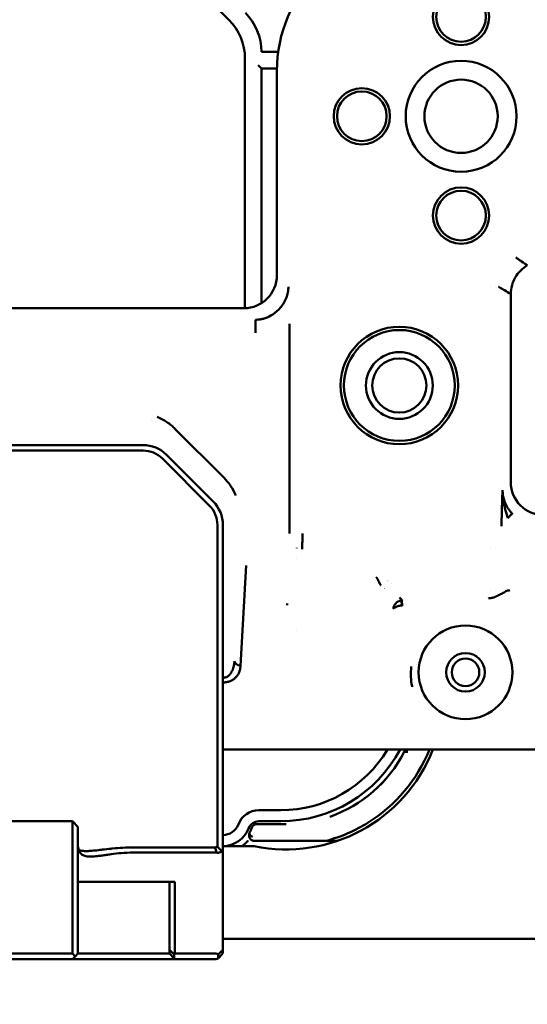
# Model space of a CAD drawing. Header units: millimetres. Extents: x 0 to 14369, y -869 to 2970.
# Tile 252 of 256: x 2051 to 2097, y 136 to 225. Entities that reach past the tile are written whole.
import ezdxf

# ---------------------------------------------------------------- set-up
doc = ezdxf.new("R2010")
doc.units = ezdxf.units.MM
doc.header["$LTSCALE"] = 10
doc.layers.add('Detailumgrenzung (ISO)', color=7, linetype='Continuous', lineweight=25)
doc.layers.add('Sichtbar (ISO)', color=7, linetype='Continuous', lineweight=50)

# ---------------------------------------------------------------- blocks, each defined once
blk = doc.blocks.new('2DDetail3')
at = {"layer": 'Detailumgrenzung (ISO)'}
blk.add_circle((191.4219, 29.8398), 30.9875, dxfattribs=at)

msp = doc.modelspace()

# ---------------------------------------------------------------- linework, layer by layer
at = {"layer": 'Sichtbar (ISO)'}
for p, q in [((2061.982, 233.109), (2070.053, 225.038)), ((2071.518, 221.503), (2071.518, 198.886)), ((2071.518, 221.503), (2071.518, 198.886)), ((2074.538, 222.124), (2073.018, 222.124)), ((2072.718, 220.924), (2073.018, 220.624)), ((2073.018, 199.345), (2073.018, 220.624)), ((2073.018, 220.624), (2073.018, 199.345)), ((2073.018, 220.624), (2074.419, 220.624)), ((2074.417, 220.385), (2074.417, 201.88)), ((2093.782, 200.839), (2093.782, 200.839)), ((2095.618, 183.13), (2095.618, 200.179)), ((2071.421, 198.885), (2009.958, 198.885)), ((2072.462, 196.645), (2072.462, 197.844)), ((2075.55, 178.474), (2075.551, 197.469)), ((2063.018, 188.673), (2063.018, 188.672)), ((2063.127, 188.634), (2063.127, 188.634)), ((2065.169, 187.965), (2069.602, 183.533)), ((2062.275, 186.485), (2016.76, 186.485)), ((2062.275, 185.985), (2016.76, 185.985)), ((2064.043, 185.252), (2068.285, 181.01)), ((2068.639, 181.363), (2064.396, 185.606)), ((2069.018, 161.896), (2069.018, 179.242)), ((2069.518, 161.896), (2069.518, 179.242)), ((2076.22, 177.158), (2076.22, 177.151)), ((2093.816, 177.151), (2093.816, 177.153)), ((2076.22, 176.199), (2076.22, 176.197)), ((2071.642, 175.559), (2071.123, 166.487)), ((2083.757, 173.916), (2083.757, 173.916)), ((2084.803, 173.937), (2084.803, 173.937)), ((2093.816, 173.28), (2093.816, 173.28)), ((2093.54, 172.662), (2093.54, 172.662)), ((2093.644, 172.607), (2093.643, 172.608)), ((2093.656, 172.601), (2093.656, 172.601)), ((2093.816, 172.617), (2093.816, 172.621)), ((2085.779, 171.91), (2085.758, 171.917)), ((2076.22, 169.696), (2076.22, 169.695)), ((2069.018, 161.896), (2069.018, 161.323)), ((2069.518, 161.896), (2069.518, 161.609)), ((2069.518, 160.84), (2069.518, 161.609)), ((2069.018, 160.553), (2069.018, 161.323)), ((2069.518, 159.98), (2069.518, 160.84)), ((2069.018, 159.98), (2069.018, 160.553)), ((2069.018, 154.885), (2069.018, 159.98)), ((2069.518, 154.885), (2069.518, 159.98)), ((2069.518, 158.885), (2073.842, 158.885)), ((2074.67, 158.885), (2073.842, 158.885)), ((2074.67, 158.885), (2074.735, 158.885)), ((2074.735, 158.885), (2075.977, 158.885)), ((2084.065, 158.885), (2075.977, 158.885)), ((2084.065, 158.885), (2085.308, 158.885)), ((2085.373, 158.885), (2085.308, 158.885)), ((2086.201, 158.885), (2085.373, 158.885)), ((2127.304, 158.885), (2086.201, 158.885)), ((2085.959, 158.685), (2086.294, 158.685)), ((2086.294, 158.685), (2085.959, 158.685)), ((2069.018, 150.09), (2069.018, 154.885)), ((2069.518, 149.595), (2069.518, 154.885)), ((2072.787, 153.385), (2074.768, 153.385)), ((2044.518, 152.385), (2055.868, 152.385)), ((2055.868, 152.385), (2056.368, 151.885)), ((2055.868, 152.385), (2055.868, 152.092)), ((2055.868, 152.092), (2055.868, 146.677)), ((2056.368, 151.885), (2056.368, 151.738)), ((2056.368, 146.324), (2056.368, 151.738)), ((2075.268, 152.135), (2072.61, 152.135)), ((2072.61, 152.135), (2075.268, 152.135)), ((2072.787, 152.385), (2074.768, 152.385)), ((2068.811, 150.015), (2061.368, 150.015)), ((2069.518, 150.135), (2072.354, 150.135)), ((2072.386, 150.606), (2078.829, 150.606)), ((2078.829, 150.606), (2072.386, 150.606)), ((2078.829, 150.606), (2079.9, 150.606)), ((2079.9, 150.606), (2078.829, 150.606)), ((2061.368, 149.547), (2068.893, 149.547)), ((2069.518, 149.595), (2069.518, 140.614)), ((2055.868, 146.677), (2055.868, 145.97)), ((2056.368, 146.885), (2061.368, 146.885)), ((2065.168, 146.885), (2061.368, 146.885)), ((2064.668, 140.738), (2064.668, 146.885)), ((2065.168, 146.885), (2065.168, 140.385)), ((2055.868, 145.97), (2055.868, 140.385)), ((2056.368, 146.324), (2056.368, 145.97)), ((2056.368, 145.97), (2056.368, 140.385)), ((2147.605, 141.735), (2069.518, 141.735)), ((2055.868, 140.385), (2050.018, 140.385)), ((2055.868, 140.385), (2056.118, 140.135)), ((2055.868, 139.885), (2056.118, 140.135)), ((2056.368, 140.385), (2056.118, 140.135)), ((2056.368, 140.385), (2064.668, 140.385)), ((2064.668, 140.738), (2064.668, 140.385)), ((2065.094, 140.311), (2064.668, 140.738)), ((2064.668, 140.385), (2065.094, 139.958)), ((2065.094, 140.311), (2065.168, 140.385)), ((2065.094, 139.958), (2065.094, 140.311)), ((2068.893, 140.385), (2065.168, 140.385)), ((2069.091, 140.31), (2069.091, 139.959)), ((2069.43, 140.65), (2069.106, 140.326)), ((2069.106, 139.972), (2069.43, 140.297)), ((2069.518, 140.614), (2069.518, 140.509)), ((2055.868, 139.885), (2049.518, 139.885)), ((2055.868, 139.885), (2065.168, 139.885)), ((2065.168, 139.885), (2065.094, 139.958)), ((2068.893, 139.885), (2065.168, 139.885))]:
    msp.add_line(p, q, dxfattribs=at)
for centre, radius in [((2091.117, 225.285), 2.55), ((2091.117, 225.285), 2.25), ((2091.117, 216.285), 5.025), ((2091.117, 216.285), 3.324), ((2082.117, 216.285), 2.55), ((2082.117, 216.285), 2.25), ((2091.117, 207.285), 2.55), ((2091.117, 207.285), 2.25), ((2085.518, 191.885), 5.325), ((2085.518, 191.885), 5.025), ((2085.518, 191.885), 3.025), ((2085.518, 191.885), 2.458), ((2091.518, 165.885), 4.25), ((2091.518, 165.885), 1.75), ((2091.518, 165.885), 1.25)]:
    msp.add_circle(centre, radius, dxfattribs=at)
for centre, radius, start, end in [((2087.018, 220.385), 12.601, 90, 180), ((2066.518, 221.503), 5, 0, 45), ((2066.518, 221.503), 5, 0, 45), ((2068.018, 222.124), 5, 0, 45), ((2068.018, 222.124), 5, 0, 45), ((2062.275, 183.485), 3, 45, 90), ((2062.275, 183.485), 2.5, 45, 90), ((2066.518, 179.242), 3, 0, 45), ((2066.518, 179.242), 2.5, 0, 45), ((2091.518, 165.885), 4.5, 170.49181, 170.52616), ((2091.518, 165.885), 4.5, 170.49181, 170.52616), ((2091.518, 165.885), 4.5, 9.47763, 9.5096), ((2091.518, 165.885), 4.5, 9.47763, 9.5096), ((2069.759, 168.491), 2.6, 282.67141, 282.6868), ((2075.287, 164.133), 11.981, 355.54063, 355.54072), ((2075.255, 164.136), 12.012, 355.54063, 355.54072), ((2075.268, 164.135), 14.3, 258.24311, 338.4611), ((2074.768, 164.635), 11.25, 270, 329.26213), ((2074.768, 164.635), 12.25, 270, 332.00544), ((2075.268, 164.135), 14, 301.99708, 337.97569), ((2075.268, 164.135), 14, 301.99708, 337.97569), ((2075.268, 164.135), 12, 332.98867, 334.05552), ((2075.268, 164.135), 12, 332.98867, 334.05552), ((2075.268, 164.135), 12, 289.1603, 332.98867), ((2075.268, 164.135), 12, 289.16678, 332.98867), ((2072.787, 151.385), 2, 90, 159.07517), ((2079.305, 152.516), 0.3, 109.1603, 109.32661), ((2075.268, 164.135), 12, 289.16362, 289.16678), ((2069.518, 152.635), 1.5, 270, 339.07517), ((2069.518, 152.635), 2.5, 270, 339.07517), ((2072.787, 151.385), 1, 90, 159.07517), ((2078.829, 150.906), 0.3, 270, 285.06855), ((2078.829, 150.906), 0.3, 270, 285.06855), ((2068.893, 140.085), 0.3, 48.83032, 90), ((2069.218, 140.509), 0.3, 315, 0), ((2068.893, 140.185), 0.3, 270, 311.16968), ((2068.893, 140.185), 0.3, 311.16968, 315)]:
    msp.add_arc(centre, radius, start, end, dxfattribs=at)
for centre, major_axis, ratio, start_param, end_param in [((2071.413, 201.889), (-2.127, 2.127), 0.997265, 2.357564, 3.925621), ((2098.622, 183.139), (-2.127, -2.127), 0.997265, 5.499157, 7.067214), ((2085.745, 171.662), (-1.98, -1.981), 0.997265, 4.391902, 4.391913), ((2071.182, 166.92), (-0.615, 0.032), 0.706623, 0.095865, 1.444081), ((2069.919, 152.476), (-0.93, -2.349), 0.917972, 1.447961, 1.64067), ((2070.061, 152.41), (0.934, 2.254), 0.886251, 4.603141, 4.802686), ((2076.486, 161.336), (11.368, 4.95), 0.882942, 4.545496, 4.879449), ((2068.893, 149.98), (0, -0.433), 0.693237, 6.283152, 6.456435), ((2069.218, 149.902), (0.299, -0.309), 0.07066, 5.570418, 6.356029), ((2068.893, 139.69), (0.277, 0.669), 0.171573, 0.392708, 0.459551), ((2069.218, 140.014), (0.277, 0.669), 0.171573, 5.890488, 6.676023), ((2069.218, 140.014), (0.277, 0.669), 0.171573, 5.727915, 5.890488), ((2069.219, 140.509), (0.026, -0.298), 0.997063, 1.484681, 1.647729)]:
    msp.add_ellipse(centre, major_axis=major_axis, ratio=ratio, start_param=start_param, end_param=end_param, dxfattribs=at)
for points, knots in [([(2097.122, 202.778), (2096.949, 202.893), (2096.776, 203.01), (2096.516, 203.184), (2096.429, 203.242), (2096.226, 203.379), (2096.135, 203.441), (2096.083, 203.477), (2096.082, 203.477), (2096.079, 203.479)], [-1.011014, -1.011014, -1.011014, -1.011014, -0.54446, -0.54446, -0.313465, -0.313465, 0, 0, 0.010293, 0.010293, 0.010293, 0.010293]), ([(2097.122, 202.778), (2096.896, 202.639), (2096.687, 202.475), (2096.319, 202.103), (2096.162, 201.898), (2095.903, 201.451), (2095.804, 201.213), (2095.663, 200.708), (2095.625, 200.445), (2095.618, 200.179)], [-0.3143041, -0.3143041, -0.3143041, -0.3143041, -0.2346558, -0.2346558, -0.1571766, -0.1571766, -0.0796972, -0.0796972, 0, 0, 0, 0]), ([(2075.445, 200.553), (2075.449, 200.599), (2075.454, 200.67), (2075.457, 200.754), (2075.458, 200.803), (2075.458, 200.827), (2075.458, 200.84)], [0.93891806, 0.93891806, 0.93891806, 0.93891806, 0.96871254, 0.98433903, 0.99216704, 0.9999985, 0.9999985, 0.9999985, 0.9999985]), ([(2095.618, 200.179), (2095.432, 200.289), (2095.245, 200.399), (2094.965, 200.564), (2094.873, 200.618), (2094.733, 200.701), (2094.688, 200.727), (2094.614, 200.771), (2094.587, 200.787), (2094.565, 200.799), (2094.508, 200.833), (2094.5, 200.838), (2094.499, 200.838), (2094.499, 200.838)], [0.000001, 0.000001, 0.000001, 0.000001, 1.070159, 1.070159, 1.603692, 1.603692, 1.87064, 1.87064, 2.016106, 2.016106, 2.056748, 2.056748, 2.05935, 2.05935, 2.05935, 2.05935]), ([(2072.888, 197.873), (2072.888, 197.873), (2072.888, 197.873), (2072.888, 197.873), (2072.888, 197.873), (2072.888, 197.873), (2072.888, 197.873), (2072.889, 197.873), (2072.889, 197.873), (2072.89, 197.873), (2072.891, 197.873), (2072.893, 197.873), (2072.894, 197.874), (2072.899, 197.874), (2072.903, 197.875), (2072.918, 197.877), (2072.929, 197.879), (2072.975, 197.887), (2073.009, 197.893), (2073.145, 197.922), (2073.246, 197.95), (2073.589, 198.065), (2073.823, 198.18), (2074.303, 198.494), (2074.544, 198.71), (2074.969, 199.217), (2075.151, 199.522), (2075.333, 199.996), (2075.379, 200.155), (2075.424, 200.386), (2075.435, 200.457), (2075.444, 200.542), (2075.445, 200.556), (2075.447, 200.572), (2075.447, 200.574), (2075.447, 200.577), (2075.447, 200.578), (2075.447, 200.579), (2075.447, 200.58), (2075.448, 200.581), (2075.448, 200.581), (2075.448, 200.581), (2075.448, 200.581), (2075.448, 200.581), (2075.448, 200.581), (2075.448, 200.581), (2075.448, 200.581), (2075.448, 200.581)], [0.0015033, 0.0015033, 0.0015033, 0.0015033, 0.0015157, 0.0015157, 0.0015531, 0.0015531, 0.0016286, 0.0016286, 0.0017782, 0.0017782, 0.0019532, 0.0019532, 0.0024087, 0.0024087, 0.0035746, 0.0035746, 0.0070666, 0.0070666, 0.0175473, 0.0175473, 0.0490419, 0.0490419, 0.1261019, 0.1261019, 0.2211108, 0.2211108, 0.3246376, 0.3246376, 0.3737597, 0.3737597, 0.3955229, 0.3955229, 0.3996025, 0.3996025, 0.4003343, 0.4003343, 0.4006088, 0.4006088, 0.4008093, 0.4008093, 0.4008688, 0.4008688, 0.4009061, 0.4009061, 0.4009247, 0.4009247, 0.4009322, 0.4009322, 0.4009322, 0.4009322]), ([(2065.169, 187.965), (2064.986, 188.149), (2064.737, 188.369), (2064.178, 188.743), (2063.931, 188.879), (2063.634, 189.012), (2063.592, 189.03), (2063.55, 189.048)], [-0.2005958, -0.2005958, -0.2005958, -0.2005958, -0.0841401, -0.0841401, 0, 0, 0.0136739, 0.0136739, 0.0136739, 0.0136739]), ([(2070.684, 181.913), (2070.683, 181.917), (2070.681, 181.922), (2070.555, 182.222), (2070.402, 182.508), (2069.992, 183.121), (2069.762, 183.372), (2069.602, 183.533)], [-0.1215708, -0.1215708, -0.1215708, -0.1215708, -0.1208238, -0.1208238, -0.0679904, -0.0679904, -0.0000087, -0.0000087, -0.0000087, -0.0000087]), ([(2094.792, 179.118), (2094.792, 179.158), (2094.792, 179.198), (2094.792, 179.238), (2094.792, 179.278), (2094.793, 179.318), (2094.793, 179.357), (2094.793, 179.436), (2094.794, 179.514), (2094.794, 179.591), (2094.795, 179.669), (2094.795, 179.745), (2094.796, 179.82), (2094.797, 179.896), (2094.798, 179.971), (2094.799, 180.044), (2094.8, 180.118), (2094.802, 180.191), (2094.803, 180.264), (2094.805, 180.336), (2094.806, 180.407), (2094.808, 180.478), (2094.81, 180.549), (2094.811, 180.619), (2094.813, 180.688), (2094.815, 180.757), (2094.817, 180.826), (2094.819, 180.894), (2094.833, 181.334), (2094.85, 181.744), (2094.869, 182.13), (2094.87, 182.16), (2094.872, 182.19), (2094.873, 182.219), (2094.875, 182.263), (2094.877, 182.307), (2094.88, 182.351), (2094.88, 182.365), (2094.881, 182.38), (2094.882, 182.394)], [0, 0, 0, 0, 0.03125, 0.03125, 0.03125, 0.0625, 0.0625, 0.0625, 0.125, 0.125, 0.125, 0.1875, 0.1875, 0.1875, 0.25, 0.25, 0.25, 0.3125, 0.3125, 0.3125, 0.375, 0.375, 0.375, 0.4375, 0.4375, 0.4375, 0.5, 0.5, 0.5, 0.90625, 0.90625, 0.90625, 0.9375, 0.9375, 0.9375, 0.984376, 0.984376, 0.984376, 1, 1, 1, 1]), ([(2095.355, 179.871), (2095.346, 179.898), (2095.338, 179.924), (2095.33, 179.951), (2095.308, 180.019), (2095.288, 180.088), (2095.267, 180.156), (2095.264, 180.167), (2095.261, 180.178), (2095.257, 180.189), (2095.241, 180.246), (2095.224, 180.303), (2095.208, 180.36), (2095.188, 180.428), (2095.169, 180.495), (2095.15, 180.563), (2095.131, 180.631), (2095.113, 180.698), (2095.096, 180.766), (2095.064, 180.888), (2095.035, 181.011), (2095.009, 181.133), (2095.007, 181.146), (2095.004, 181.159), (2095.001, 181.172), (2094.974, 181.308), (2094.951, 181.444), (2094.932, 181.58), (2094.923, 181.647), (2094.915, 181.715), (2094.908, 181.783), (2094.901, 181.851), (2094.895, 181.919), (2094.891, 181.987), (2094.889, 182.021), (2094.887, 182.055), (2094.886, 182.089), (2094.884, 182.123), (2094.883, 182.157), (2094.882, 182.191), (2094.882, 182.225), (2094.881, 182.259), (2094.881, 182.292), (2094.881, 182.309), (2094.881, 182.326), (2094.881, 182.343), (2094.881, 182.352), (2094.881, 182.36), (2094.881, 182.369), (2094.882, 182.377), (2094.882, 182.385), (2094.882, 182.394)], [0, 0, 0, 0, 0.0312632, 0.0312632, 0.0312632, 0.1119912, 0.1119912, 0.1119912, 0.1250556, 0.1250556, 0.1250556, 0.1927193, 0.1927193, 0.1927193, 0.2734474, 0.2734474, 0.2734474, 0.3541754, 0.3541754, 0.3541754, 0.5000345, 0.5000345, 0.5000345, 0.5156316, 0.5156316, 0.5156316, 0.6770877, 0.6770877, 0.6770877, 0.7578158, 0.7578158, 0.7578158, 0.8385439, 0.8385439, 0.8385439, 0.8789079, 0.8789079, 0.8789079, 0.9192719, 0.9192719, 0.9192719, 0.959636, 0.959636, 0.959636, 0.979818, 0.979818, 0.979818, 0.989909, 0.989909, 0.989909, 0.9998501, 0.9998501, 0.9998501, 0.9998501]), ([(2094.882, 182.394), (2094.882, 182.345), (2094.883, 182.296), (2094.885, 182.247), (2094.888, 182.198), (2094.891, 182.149), (2094.896, 182.1), (2094.905, 182.003), (2094.92, 181.906), (2094.939, 181.809), (2094.958, 181.713), (2094.981, 181.618), (2095.01, 181.524), (2095.038, 181.43), (2095.071, 181.337), (2095.109, 181.247), (2095.184, 181.065), (2095.276, 180.891), (2095.385, 180.728), (2095.44, 180.647), (2095.498, 180.568), (2095.56, 180.492), (2095.622, 180.416), (2095.688, 180.343), (2095.758, 180.274)], [0, 0, 0, 0, 0.0625, 0.0625, 0.0625, 0.125, 0.125, 0.125, 0.25, 0.25, 0.25, 0.375, 0.375, 0.375, 0.5, 0.5, 0.5, 0.75, 0.75, 0.75, 0.875, 0.875, 0.875, 1, 1, 1, 1]), ([(2095.758, 180.274), (2095.755, 180.272), (2095.746, 180.263), (2095.712, 180.228), (2095.654, 180.17), (2095.578, 180.094), (2095.512, 180.028), (2095.45, 179.966), (2095.397, 179.913), (2095.369, 179.885), (2095.355, 179.871)], [0, 0, 0, 0, 0.1250195, 0.250039, 0.500078, 0.6250975, 0.750117, 0.8751365, 0.9376463, 0.999871, 0.999871, 0.999871, 0.999871]), ([(2076.735, 178.474), (2076.735, 178.343), (2076.734, 178.212), (2076.731, 178.083), (2076.729, 177.955), (2076.726, 177.829), (2076.722, 177.708), (2076.719, 177.588), (2076.715, 177.472), (2076.712, 177.364), (2076.71, 177.309), (2076.708, 177.256), (2076.707, 177.206), (2076.706, 177.155), (2076.704, 177.106), (2076.703, 177.06)], [0, 0, 0, 0, 0.25, 0.25, 0.25, 0.5, 0.5, 0.5, 0.75, 0.75, 0.75, 0.875, 0.875, 0.875, 1, 1, 1, 1]), ([(2083.455, 174.495), (2083.456, 174.492), (2083.458, 174.489), (2083.46, 174.486), (2083.462, 174.483), (2083.463, 174.48), (2083.465, 174.477), (2083.469, 174.471), (2083.472, 174.465), (2083.476, 174.458), (2083.483, 174.446), (2083.49, 174.433), (2083.497, 174.42), (2083.504, 174.407), (2083.512, 174.394), (2083.519, 174.38), (2083.526, 174.367), (2083.533, 174.353), (2083.541, 174.339), (2083.555, 174.311), (2083.57, 174.282), (2083.585, 174.253)], [0, 0, 0, 0, 0.015625, 0.015625, 0.015625, 0.03125, 0.03125, 0.03125, 0.0625, 0.0625, 0.0625, 0.125, 0.125, 0.125, 0.1875, 0.1875, 0.1875, 0.25, 0.25, 0.25, 0.375, 0.375, 0.375, 0.375]), ([(2083.585, 174.253), (2083.6, 174.223), (2083.615, 174.193), (2083.63, 174.162), (2083.645, 174.132), (2083.661, 174.101), (2083.676, 174.07), (2083.692, 174.038), (2083.709, 174.007), (2083.725, 173.976), (2083.734, 173.96), (2083.742, 173.944), (2083.751, 173.929), (2083.759, 173.913), (2083.768, 173.897), (2083.776, 173.882), (2083.785, 173.866), (2083.794, 173.85), (2083.803, 173.835), (2083.807, 173.827), (2083.811, 173.819), (2083.816, 173.811), (2083.818, 173.807), (2083.82, 173.803), (2083.823, 173.799), (2083.825, 173.796), (2083.827, 173.792), (2083.829, 173.788)], [0.375, 0.375, 0.375, 0.375, 0.5, 0.5, 0.5, 0.625, 0.625, 0.625, 0.75, 0.75, 0.75, 0.8125, 0.8125, 0.8125, 0.875, 0.875, 0.875, 0.9375, 0.9375, 0.9375, 0.96875, 0.96875, 0.96875, 0.9843828, 0.9843828, 0.9843828, 1, 1, 1, 1]), ([(2094.518, 172.881), (2094.649, 172.934), (2094.844, 173.022), (2095.023, 173.13), (2095.186, 173.232), (2095.356, 173.29), (2095.473, 173.317), (2095.533, 173.327)], [0, 0, 0, 0, 0.270682, 0.461968, 0.645531, 0.823706, 1, 1, 1, 1]), ([(2084.983, 171.626), (2084.984, 171.649), (2084.985, 171.673), (2084.988, 171.697), (2084.991, 171.721), (2084.995, 171.745), (2085, 171.769), (2085.011, 171.817), (2085.026, 171.864), (2085.045, 171.91), (2085.065, 171.956), (2085.09, 172.001), (2085.118, 172.043), (2085.147, 172.086), (2085.18, 172.126), (2085.216, 172.164), (2085.222, 172.17), (2085.229, 172.176), (2085.235, 172.182), (2085.247, 172.194), (2085.26, 172.205), (2085.273, 172.217), (2085.293, 172.233), (2085.314, 172.249), (2085.335, 172.264), (2085.356, 172.279), (2085.378, 172.293), (2085.401, 172.305), (2085.412, 172.312), (2085.424, 172.318), (2085.435, 172.324), (2085.447, 172.33), (2085.458, 172.335), (2085.47, 172.341), (2085.482, 172.346), (2085.494, 172.351), (2085.506, 172.356), (2085.518, 172.361), (2085.53, 172.365), (2085.543, 172.369), (2085.555, 172.374), (2085.568, 172.377), (2085.58, 172.381), (2085.593, 172.384), (2085.605, 172.388), (2085.618, 172.39), (2085.631, 172.393), (2085.643, 172.396), (2085.656, 172.398), (2085.662, 172.399), (2085.669, 172.4), (2085.675, 172.401), (2085.682, 172.402), (2085.688, 172.403), (2085.695, 172.403), (2085.698, 172.404), (2085.702, 172.404), (2085.706, 172.404)], [0.0002367, 0.0002367, 0.0002367, 0.0002367, 0.062744, 0.062744, 0.062744, 0.12574, 0.12574, 0.12574, 0.2528147, 0.2528147, 0.2528147, 0.381529, 0.381529, 0.381529, 0.5108641, 0.5108641, 0.5108641, 0.5326724, 0.5326724, 0.5326724, 0.5752219, 0.5752219, 0.5752219, 0.6391138, 0.6391138, 0.6391138, 0.7025563, 0.7025563, 0.7025563, 0.7341487, 0.7341487, 0.7341487, 0.7656513, 0.7656513, 0.7656513, 0.7970649, 0.7970649, 0.7970649, 0.8283979, 0.8283979, 0.8283979, 0.8596634, 0.8596634, 0.8596634, 0.8908787, 0.8908787, 0.8908787, 0.9220668, 0.9220668, 0.9220668, 0.937661, 0.937661, 0.937661, 0.9532599, 0.9532599, 0.9532599, 0.9620437, 0.9620437, 0.9620437, 0.9620437]), ([(2085.706, 172.404), (2085.708, 172.405), (2085.711, 172.405), (2085.714, 172.405), (2085.721, 172.406), (2085.727, 172.406), (2085.734, 172.406), (2085.74, 172.407), (2085.746, 172.407), (2085.753, 172.407)], [0.96204366, 0.96204366, 0.96204366, 0.96204366, 0.96886768, 0.96886768, 0.96886768, 0.98448895, 0.98448895, 0.98448895, 1, 1, 1, 1]), ([(2085.738, 172.115), (2085.735, 172.131), (2085.733, 172.146), (2085.731, 172.162), (2085.727, 172.196), (2085.723, 172.23), (2085.721, 172.253), (2085.719, 172.272), (2085.718, 172.285), (2085.718, 172.298), (2085.718, 172.312), (2085.718, 172.327), (2085.719, 172.342), (2085.719, 172.359), (2085.72, 172.377), (2085.724, 172.386), (2085.726, 172.392), (2085.729, 172.395), (2085.731, 172.398), (2085.732, 172.4), (2085.733, 172.402), (2085.736, 172.403), (2085.739, 172.405), (2085.744, 172.406), (2085.747, 172.406)], [0.2145078, 0.2145078, 0.2145078, 0.2145078, 0.2740561, 0.2740561, 0.2740561, 0.4033385, 0.4033385, 0.4033385, 0.5011234, 0.5011234, 0.5011234, 0.6058859, 0.6058859, 0.6058859, 0.7311488, 0.7311488, 0.7311488, 0.8103817, 0.8103817, 0.8103817, 0.8775359, 0.8775359, 0.8775359, 0.9397281, 0.9397281, 0.9397281, 0.9397281]), ([(2085.771, 172.409), (2085.757, 172.405), (2085.74, 172.384), (2085.74, 172.325), (2085.744, 172.235), (2085.762, 172.121), (2085.771, 172.022), (2085.773, 171.991)], [0.0099033, 0.0099033, 0.0099033, 0.0099033, 0.2253926, 0.3738753, 0.4916011, 0.7703199, 0.8928738, 0.8928738, 0.8928738, 0.8928738]), ([(2093.594, 172.608), (2093.604, 172.608), (2093.614, 172.607), (2093.624, 172.607), (2093.634, 172.607), (2093.644, 172.607), (2093.654, 172.607), (2093.675, 172.607), (2093.695, 172.607), (2093.715, 172.608), (2093.735, 172.609), (2093.755, 172.61), (2093.776, 172.612), (2093.786, 172.613), (2093.796, 172.614), (2093.806, 172.616)], [0, 0, 0, 0, 0.03125, 0.03125, 0.03125, 0.0625, 0.0625, 0.0625, 0.125, 0.125, 0.125, 0.1875, 0.1875, 0.1875, 0.2192509, 0.2192509, 0.2192509, 0.2192509]), ([(2093.806, 172.616), (2093.816, 172.617), (2093.826, 172.618), (2093.836, 172.62), (2093.859, 172.623), (2093.882, 172.627), (2093.904, 172.632), (2093.922, 172.635), (2093.939, 172.639), (2093.956, 172.643), (2093.996, 172.653), (2094.035, 172.664), (2094.074, 172.677), (2094.113, 172.689), (2094.152, 172.703), (2094.19, 172.718), (2094.214, 172.728), (2094.238, 172.738), (2094.262, 172.748), (2094.276, 172.754), (2094.289, 172.76), (2094.302, 172.766), (2094.321, 172.775), (2094.339, 172.784), (2094.358, 172.793), (2094.376, 172.802), (2094.394, 172.811), (2094.412, 172.821), (2094.43, 172.831), (2094.448, 172.84), (2094.465, 172.851), (2094.474, 172.856), (2094.483, 172.861), (2094.492, 172.866), (2094.5, 172.871), (2094.509, 172.876), (2094.518, 172.881)], [0.2192509, 0.2192509, 0.2192509, 0.2192509, 0.25, 0.25, 0.25, 0.3206541, 0.3206541, 0.3206541, 0.375, 0.375, 0.375, 0.5, 0.5, 0.5, 0.625, 0.625, 0.625, 0.7049512, 0.7049512, 0.7049512, 0.75, 0.75, 0.75, 0.8125, 0.8125, 0.8125, 0.875, 0.875, 0.875, 0.9375, 0.9375, 0.9375, 0.96875, 0.96875, 0.96875, 0.9999711, 0.9999711, 0.9999711, 0.9999711]), ([(2085.758, 171.917), (2085.752, 171.92), (2085.738, 171.925), (2085.718, 171.932), (2085.699, 171.937), (2085.678, 171.941), (2085.659, 171.942), (2085.62, 171.937), (2085.585, 171.929), (2085.549, 171.923), (2085.514, 171.923), (2085.482, 171.911), (2085.449, 171.906), (2085.417, 171.894), (2085.352, 171.875), (2085.296, 171.846), (2085.239, 171.82), (2085.136, 171.772), (2085.06, 171.732), (2085.006, 171.683), (2084.991, 171.656), (2084.985, 171.636), (2084.983, 171.625)], [0, 0, 0, 0, 0.031346, 0.062487, 0.093145, 0.123321, 0.153194, 0.195351, 0.237315, 0.278649, 0.319388, 0.359821, 0.400117, 0.441127, 0.499866, 0.558767, 0.617964, 0.70254, 0.788162, 0.874883, 0.937055, 1, 1, 1, 1]), ([(2085.753, 171.988), (2085.751, 172.011), (2085.748, 172.033), (2085.746, 172.054), (2085.743, 172.076), (2085.74, 172.096), (2085.738, 172.115)], [0.0723566, 0.0723566, 0.0723566, 0.0723566, 0.1426174, 0.1426174, 0.1426174, 0.2145078, 0.2145078, 0.2145078, 0.2145078]), ([(2070.314, 165.925), (2070.333, 165.961), (2070.352, 165.997), (2070.368, 166.034), (2070.386, 166.072), (2070.402, 166.11), (2070.417, 166.149), (2070.448, 166.228), (2070.474, 166.309), (2070.495, 166.391), (2070.505, 166.433), (2070.515, 166.475), (2070.523, 166.518), (2070.532, 166.561), (2070.539, 166.604), (2070.545, 166.647), (2070.551, 166.69), (2070.556, 166.734), (2070.56, 166.778), (2070.562, 166.8), (2070.563, 166.822), (2070.564, 166.844), (2070.566, 166.866), (2070.567, 166.887), (2070.567, 166.909)], [0.4613696, 0.4613696, 0.4613696, 0.4613696, 0.5242116, 0.5242116, 0.5242116, 0.5889787, 0.5889787, 0.5889787, 0.7227574, 0.7227574, 0.7227574, 0.7912722, 0.7912722, 0.7912722, 0.860462, 0.860462, 0.860462, 0.9300901, 0.9300901, 0.9300901, 0.9650176, 0.9650176, 0.9650176, 0.9995202, 0.9995202, 0.9995202, 0.9995202]), ([(2071.123, 166.487), (2071.121, 166.465), (2071.119, 166.442), (2071.117, 166.42), (2071.115, 166.397), (2071.112, 166.374), (2071.109, 166.352), (2071.103, 166.307), (2071.095, 166.261), (2071.086, 166.216), (2071.077, 166.171), (2071.066, 166.126), (2071.054, 166.082), (2071.042, 166.037), (2071.028, 165.993), (2071.012, 165.949), (2070.98, 165.863), (2070.941, 165.778), (2070.893, 165.696), (2070.869, 165.656), (2070.843, 165.616), (2070.815, 165.577), (2070.788, 165.539), (2070.758, 165.502), (2070.725, 165.465), (2070.694, 165.43), (2070.66, 165.396), (2070.623, 165.363), (2070.587, 165.33), (2070.548, 165.299), (2070.508, 165.269), (2070.427, 165.212), (2070.338, 165.159), (2070.242, 165.116), (2070.194, 165.094), (2070.144, 165.074), (2070.092, 165.056), (2070.04, 165.039), (2069.985, 165.024), (2069.93, 165.011), (2069.873, 164.999), (2069.814, 164.989), (2069.755, 164.982), (2069.725, 164.978), (2069.694, 164.975), (2069.663, 164.973), (2069.648, 164.972), (2069.632, 164.971), (2069.616, 164.97), (2069.601, 164.969), (2069.585, 164.969), (2069.569, 164.969)], [0, 0, 0, 0, 0.0326785, 0.0326785, 0.0326785, 0.0654692, 0.0654692, 0.0654692, 0.1312053, 0.1312053, 0.1312053, 0.1969853, 0.1969853, 0.1969853, 0.2625755, 0.2625755, 0.2625755, 0.3920653, 0.3920653, 0.3920653, 0.455595, 0.455595, 0.455595, 0.517992, 0.517992, 0.517992, 0.5790918, 0.5790918, 0.5790918, 0.6390768, 0.6390768, 0.6390768, 0.7566162, 0.7566162, 0.7566162, 0.8151432, 0.8151432, 0.8151432, 0.874661, 0.874661, 0.874661, 0.9359935, 0.9359935, 0.9359935, 0.967619, 0.967619, 0.967619, 0.9837108, 0.9837108, 0.9837108, 0.9999994, 0.9999994, 0.9999994, 0.9999994]), ([(2086.604, 166.411), (2086.54, 165.768), (2086.56, 165.155), (2086.679, 164.598), (2086.682, 164.582)], [0, 0, 0, 0, 0.09090909, 0.09365927, 0.09365927, 0.09365927, 0.09365927]), ([(2069.569, 165.394), (2069.581, 165.395), (2069.594, 165.396), (2069.607, 165.398), (2069.619, 165.399), (2069.632, 165.401), (2069.644, 165.402), (2069.668, 165.406), (2069.691, 165.41), (2069.715, 165.415), (2069.758, 165.424), (2069.8, 165.436), (2069.84, 165.452), (2069.877, 165.466), (2069.913, 165.483), (2069.946, 165.503), (2069.977, 165.522), (2070.007, 165.544), (2070.034, 165.567), (2070.092, 165.614), (2070.142, 165.669), (2070.187, 165.727), (2070.21, 165.758), (2070.233, 165.789), (2070.253, 165.822), (2070.275, 165.856), (2070.295, 165.89), (2070.314, 165.925)], [0, 0, 0, 0, 0.017285, 0.017285, 0.017285, 0.0341316, 0.0341316, 0.0341316, 0.0665132, 0.0665132, 0.0665132, 0.1264642, 0.1264642, 0.1264642, 0.1813681, 0.1813681, 0.1813681, 0.2338425, 0.2338425, 0.2338425, 0.3427557, 0.3427557, 0.3427557, 0.4008512, 0.4008512, 0.4008512, 0.4613696, 0.4613696, 0.4613696, 0.4613696]), ([(2072.134, 151.788), (2072.157, 151.858), (2072.193, 151.92), (2072.241, 151.972), (2072.288, 152.024), (2072.348, 152.066), (2072.411, 152.093), (2072.475, 152.121), (2072.543, 152.135), (2072.61, 152.135)], [0, 0, 0, 0, 0.333333, 0.333333, 0.333333, 0.666667, 0.666667, 0.666667, 1, 1, 1, 1]), ([(2071.944, 151.341), (2071.904, 151.264), (2071.883, 151.176), (2071.888, 151.089), (2071.892, 151.002), (2071.92, 150.916), (2071.966, 150.842), (2072.012, 150.769), (2072.076, 150.707), (2072.15, 150.666), (2072.224, 150.626), (2072.306, 150.606), (2072.386, 150.606)], [0, 0, 0, 0, 0.25, 0.25, 0.25, 0.5, 0.5, 0.5, 0.75, 0.75, 0.75, 1, 1, 1, 1]), ([(2072.386, 150.606), (2072.304, 150.606), (2072.221, 150.627), (2072.148, 150.667), (2072.075, 150.708), (2072.013, 150.768), (2071.968, 150.839), (2071.922, 150.911), (2071.894, 150.995), (2071.888, 151.082), (2071.883, 151.17), (2071.902, 151.261), (2071.944, 151.341)], [0, 0, 0, 0, 0.25, 0.25, 0.25, 0.5, 0.5, 0.5, 0.75, 0.75, 0.75, 1, 1, 1, 1]), ([(2072.209, 150.988), (2072.133, 151.008), (2072.033, 151.067), (2071.98, 151.138), (2071.926, 151.21), (2071.919, 151.293), (2071.944, 151.341)], [0, 0, 0, 0, 0.5, 0.5, 0.5, 1, 1, 1, 1]), ([(2071.944, 151.341), (2071.925, 151.305), (2071.924, 151.254), (2071.942, 151.207), (2071.96, 151.159), (2071.992, 151.116), (2072.039, 151.076), (2072.087, 151.036), (2072.152, 151.003), (2072.209, 150.988)], [0, 0, 0, 0, 0.333333, 0.333333, 0.333333, 0.666667, 0.666667, 0.666667, 1, 1, 1, 1]), ([(2056.367, 150.387), (2056.368, 150.212), (2056.38, 150.051), (2056.438, 149.781), (2056.478, 149.673), (2056.573, 149.52), (2056.617, 149.466), (2056.697, 149.394), (2056.729, 149.37), (2056.856, 149.289), (2056.966, 149.248), (2057.23, 149.193), (2057.384, 149.182), (2057.74, 149.187), (2057.943, 149.205), (2058.282, 149.245), (2058.407, 149.261), (2058.67, 149.297), (2058.807, 149.318), (2059.092, 149.359), (2059.239, 149.38), (2059.685, 149.439), (2059.993, 149.476), (2060.657, 149.531), (2061.011, 149.546), (2061.368, 149.547)], [0.0001213, 0.0001213, 0.0001213, 0.0001213, 0.0813649, 0.0813649, 0.1544121, 0.1544121, 0.2006085, 0.2006085, 0.227048, 0.227048, 0.2997485, 0.2997485, 0.3783531, 0.3783531, 0.4632731, 0.4632731, 0.5102406, 0.5102406, 0.5586467, 0.5586467, 0.6078733, 0.6078733, 0.7043958, 0.7043958, 0.8104345, 0.8104345, 0.8104345, 0.8104345]), ([(2057.125, 149.685), (2057.242, 149.685), (2057.367, 149.689), (2057.502, 149.698), (2057.59, 149.704), (2057.682, 149.711), (2057.78, 149.72), (2057.957, 149.737), (2058.151, 149.758), (2058.355, 149.782), (2058.436, 149.792), (2058.519, 149.802), (2058.603, 149.812), (2058.851, 149.842), (2059.106, 149.872), (2059.364, 149.899), (2059.413, 149.905), (2059.461, 149.909), (2059.51, 149.914), (2059.817, 149.945), (2060.127, 149.971), (2060.437, 149.988), (2060.441, 149.989), (2060.445, 149.989), (2060.45, 149.989), (2060.755, 150.006), (2061.061, 150.015), (2061.368, 150.015)], [0, 0, 0, 0, 0.121443, 0.121443, 0.121443, 0.2, 0.2, 0.2, 0.342902, 0.342902, 0.342902, 0.4, 0.4, 0.4, 0.568486, 0.568486, 0.568486, 0.6, 0.6, 0.6, 0.8, 0.8, 0.8, 0.802612, 0.802612, 0.802612, 1, 1, 1, 1]), ([(2069.018, 150.09), (2068.983, 150.077), (2068.949, 150.064), (2068.88, 150.039), (2068.845, 150.027), (2068.811, 150.015)], [0.00001448, 0.00001448, 0.00001448, 0.00001448, 0.01451551, 0.01451551, 0.02901261, 0.02901261, 0.02901261, 0.02901261]), ([(2068.945, 149.553), (2068.92, 149.631), (2068.895, 149.709), (2068.851, 149.863), (2068.83, 149.939), (2068.811, 150.015)], [0.00000146, 0.00000146, 0.00000146, 0.00000146, 0.02940864, 0.02940864, 0.05774508, 0.05774508, 0.05774508, 0.05774508]), ([(2069.43, 149.654), (2069.361, 149.727), (2069.292, 149.8), (2069.155, 149.945), (2069.086, 150.017), (2069.018, 150.09)], [-0.06084028, -0.06084028, -0.06084028, -0.06084028, -0.03042904, -0.03042904, -0.00001962, -0.00001962, -0.00001962, -0.00001962]), ([(2071.813, 150.64), (2071.749, 150.569), (2071.685, 150.502), (2071.621, 150.438), (2071.508, 150.325), (2071.394, 150.224), (2071.28, 150.135)], [0, 0, 0, 0, 0.0880032, 0.0880032, 0.0880032, 0.2439568, 0.2439568, 0.2439568, 0.2439568]), ([(2056.447, 149.772), (2056.508, 149.752), (2056.575, 149.735), (2056.647, 149.722), (2056.708, 149.71), (2056.774, 149.702), (2056.844, 149.696), (2056.93, 149.688), (2057.024, 149.685), (2057.125, 149.685)], [0.6937626, 0.6937626, 0.6937626, 0.6937626, 0.8, 0.8, 0.8, 0.8893562, 0.8893562, 0.8893562, 1, 1, 1, 1]), ([(2069.106, 149.525), (2069.095, 149.522), (2069.084, 149.519), (2069.06, 149.518), (2069.046, 149.518), (2069.019, 149.523), (2069.005, 149.527), (2068.975, 149.538), (2068.96, 149.545), (2068.945, 149.553)], [0.00000815, 0.00000815, 0.00000815, 0.00000815, 0.00450508, 0.00450508, 0.00919998, 0.00919998, 0.01392978, 0.01392978, 0.01909951, 0.01909951, 0.01909951, 0.01909951]), ([(2069.106, 149.525), (2069.16, 149.545), (2069.214, 149.566), (2069.322, 149.609), (2069.376, 149.631), (2069.43, 149.654)], [0.00000815, 0.00000815, 0.00000815, 0.00000815, 0.02382371, 0.02382371, 0.0476286, 0.0476286, 0.0476286, 0.0476286])]:
    msp.add_open_spline(points, degree=3, knots=knots, dxfattribs=at)
for points in [[(2072.462, 197.844), (2072.627, 197.843), (2072.792, 197.857), (2072.955, 197.884)], [(2084.16, 173.52), (2084.16, 173.52), (2084.16, 173.519), (2084.159, 173.519)], [(2085.772, 172.409), (2085.746, 172.437), (2085.693, 172.494), (2085.624, 172.578), (2085.572, 172.634), (2085.545, 172.662)], [(2085.744, 172.407), (2085.747, 172.407), (2085.749, 172.407), (2085.751, 172.407)], [(2085.747, 172.406), (2085.748, 172.407), (2085.749, 172.407), (2085.75, 172.407)], [(2085.751, 172.407), (2085.752, 172.407), (2085.752, 172.407), (2085.753, 172.407)], [(2085.772, 172.409), (2085.772, 172.409), (2085.772, 172.409), (2085.772, 172.409)], [(2075.356, 171.975), (2075.357, 172.027), (2075.358, 172.079), (2075.357, 172.131)], [(2085.758, 171.917), (2085.757, 171.941), (2085.755, 171.965), (2085.753, 171.988)], [(2085.773, 171.991), (2085.775, 171.964), (2085.777, 171.937), (2085.779, 171.91)], [(2078.907, 150.616), (2080.239, 150.975), (2081.516, 151.531), (2082.686, 152.262)]]:
    msp.add_open_spline(points, degree=3, dxfattribs=at)
msp.add_rational_spline([(2069.518, 149.595), (2069.264, 149.846), (2069.018, 150.09)], [0.995018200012, 0.994529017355, 0.994870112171], degree=2, dxfattribs=at)

# ---------------------------------------------------------------- block references
at = {"layer": 'Detailumgrenzung (ISO)', "xscale": 10, "yscale": 10, "zscale": 10}
msp.add_blockref('2DDetail3', (0, 0), dxfattribs=at)

doc.saveas('drawing.dxf')
